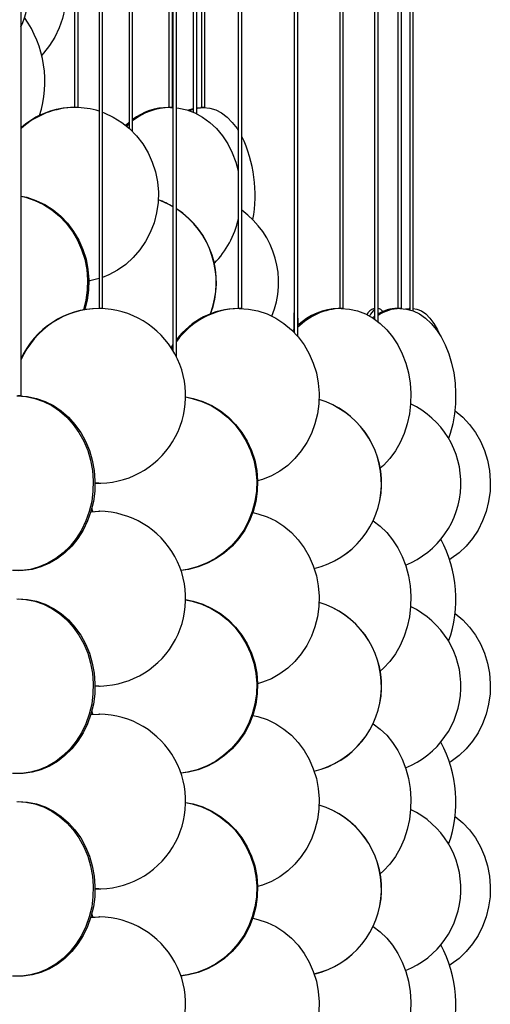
# Model space of a CAD drawing. Header units: millimetres. Extents: x 689 to 2936, y 194 to 2979.
# Tile 22 of 44: x 1106 to 1241, y 2163 to 2445. Entities that reach past the tile are written whole.
import ezdxf

# ---------------------------------------------------------------- set-up
doc = ezdxf.new("R2010")
doc.units = ezdxf.units.MM

msp = doc.modelspace()

# ---------------------------------------------------------------- linework, layer by layer
at = {"color": 7, "linetype": 'Continuous', "lineweight": 25}
for p, q in [((1106.47, 2336.99), (1106.47, 2938.99)), ((1121.81, 2938.99), (1121.81, 2419.49)), ((1122.81, 2419.49), (1122.81, 2938.99)), ((1128.79, 2938.99), (1128.79, 2361.99)), ((1129.79, 2361.99), (1129.79, 2938.99)), ((1137.38, 2938.99), (1137.38, 2413.54)), ((1138.38, 2412.59), (1138.38, 2938.99)), ((1148.79, 2938.99), (1148.79, 2419.49)), ((1149.79, 2419.49), (1149.79, 2938.99)), ((1149.94, 2938.99), (1149.94, 2349.91)), ((1150.94, 2348.05), (1150.94, 2938.99)), ((1155.75, 2938.99), (1155.75, 2418.13)), ((1156.75, 2417.67), (1156.75, 2938.99)), ((1158.09, 2938.99), (1158.09, 2419.49)), ((1159.09, 2419.49), (1159.09, 2938.99)), ((1168.62, 2938.99), (1168.62, 2361.99)), ((1169.62, 2361.99), (1169.62, 2938.99)), ((1184.6, 2938.99), (1184.6, 2355.14)), ((1185.6, 2354.04), (1185.6, 2938.99)), ((1197.65, 2938.99), (1197.65, 2361.99)), ((1198.65, 2361.99), (1198.65, 2938.99)), ((1207.59, 2938.99), (1207.59, 2358.94)), ((1208.59, 2358.21), (1208.59, 2938.99)), ((1214.29, 2938.99), (1214.29, 2361.99)), ((1215.29, 2361.99), (1215.29, 2938.99)), ((1217.67, 2938.99), (1217.67, 2361.6)), ((1218.67, 2361.26), (1218.67, 2938.99)), ((1121.98, 2419.49), (1121.67, 2419.49)), ((1122.81, 2419.49), (1121.98, 2419.49)), ((1122.81, 2419.47), (1122.81, 2419.49)), ((1149.18, 2419.49), (1148.59, 2419.49)), ((1149.79, 2419.49), (1149.18, 2419.49)), ((1149.18, 2419.49), (1149.88, 2419.47)), ((1156.75, 2419.41), (1157.89, 2419.49)), ((1158.7, 2419.49), (1157.89, 2419.49)), ((1159.09, 2419.49), (1158.7, 2419.49)), ((1136.68, 2414.14), (1137.38, 2414.79)), ((1128.89, 2361.99), (1128.71, 2361.99)), ((1129.79, 2361.99), (1128.89, 2361.99)), ((1168.87, 2361.99), (1168.46, 2361.99)), ((1169.62, 2361.99), (1168.87, 2361.99)), ((1185.6, 2361.99), (1185.6, 2361.99)), ((1198.05, 2361.99), (1197.45, 2361.99)), ((1198.65, 2361.99), (1198.05, 2361.99)), ((1198.65, 2361.98), (1198.65, 2361.99)), ((1207.59, 2361.99), (1207.49, 2361.99)), ((1214.86, 2361.99), (1214.09, 2361.99)), ((1215.29, 2361.99), (1214.86, 2361.99)), ((1215.29, 2361.98), (1215.29, 2361.99)), ((1216.42, 2361.87), (1217.5, 2361.99)), ((1217.67, 2361.99), (1217.5, 2361.99)), ((1206.97, 2359.35), (1207.59, 2359.81)), ((1207.4, 2359.07), (1207.59, 2359.23)), ((1184.46, 2355.28), (1184.6, 2355.44)), ((1149.6, 2350.46), (1149.94, 2351.03)), ((1106.47, 2336.99), (1105.47, 2336.99)), ((1128.71, 2311.99), (1127.63, 2312.01)), ((1128.71, 2311.99), (1128.89, 2311.99)), ((1126.45, 2303.88), (1128.71, 2303.99)), ((1126.45, 2303.86), (1128.89, 2303.99)), ((1128.89, 2303.99), (1128.71, 2303.99)), ((1128.71, 2253.99), (1127.63, 2254.01)), ((1128.71, 2253.99), (1128.89, 2253.99)), ((1126.45, 2245.86), (1128.89, 2245.99)), ((1126.45, 2245.88), (1128.71, 2245.99)), ((1128.89, 2245.99), (1128.71, 2245.99)), ((1128.71, 2195.99), (1127.63, 2196.01)), ((1128.71, 2195.99), (1128.89, 2195.99)), ((1126.45, 2187.88), (1128.71, 2187.99)), ((1126.45, 2187.86), (1128.89, 2187.99)), ((1128.89, 2187.99), (1128.71, 2187.99))]:
    msp.add_line(p, q, dxfattribs=at)
at = {"color": 7, "linetype": 'Continuous', "lineweight": 25, "flags": 128}
for points in [[(1106.47, 2475.96), (1107.79, 2475.23), (1109.98, 2473.72), (1111.99, 2471.93), (1113.81, 2469.86), (1115.41, 2467.56), (1116.77, 2465.06), (1117.86, 2462.38), (1118.67, 2459.58), (1119.19, 2456.68), (1119.42, 2453.73), (1119.34, 2450.77), (1118.97, 2447.84), (1118.3, 2444.98), (1117.34, 2442.24), (1116.12, 2439.64), (1114.64, 2437.24), (1112.93, 2435.05), (1112.39, 2434.46)], [(1149.49, 2419.48), (1149.61, 2419.49), (1149.88, 2419.47)], [(1150.94, 2419.39), (1151.57, 2419.31), (1153.93, 2418.79), (1156.22, 2417.92), (1158.42, 2416.73), (1160.48, 2415.22), (1162.39, 2413.43), (1164.1, 2411.36), (1165.61, 2409.06), (1166.89, 2406.56), (1167.92, 2403.88), (1168.62, 2401.38)], [(1154.23, 2418.7), (1154.44, 2418.79), (1155.75, 2419.22)], [(1156.75, 2419.27), (1156.96, 2419.31), (1158.7, 2419.49)], [(1158.7, 2419.49), (1160.44, 2419.31), (1162.15, 2418.79), (1163.82, 2417.92), (1165.41, 2416.73), (1166.91, 2415.22), (1168.3, 2413.43), (1168.62, 2412.93)], [(1129.79, 2418.1), (1130.26, 2417.92), (1132.84, 2416.73), (1135.27, 2415.22), (1137.51, 2413.43), (1139.53, 2411.36), (1141.3, 2409.06), (1142.81, 2406.56), (1144.02, 2403.88), (1144.92, 2401.08), (1145.5, 2398.18), (1145.75, 2395.23), (1145.67, 2392.27), (1145.25, 2389.34), (1144.51, 2386.48), (1143.45, 2383.74), (1142.09, 2381.14), (1140.45, 2378.74), (1138.55, 2376.55), (1136.41, 2374.62), (1134.08, 2372.96), (1131.57, 2371.61), (1129.79, 2370.87)], [(1154.7, 2418.54), (1155.25, 2418.79), (1155.75, 2418.98)], [(1136.36, 2414.4), (1137.3, 2415.22), (1137.38, 2415.3)], [(1106.47, 2394.15), (1108.12, 2393.79), (1110.75, 2392.92), (1113.27, 2391.73), (1115.63, 2390.22), (1117.82, 2388.43), (1119.8, 2386.36), (1121.53, 2384.06), (1123, 2381.56), (1124.18, 2378.88), (1125.06, 2376.08), (1125.63, 2373.18), (1125.87, 2370.23), (1125.79, 2367.27), (1125.38, 2364.34), (1124.71, 2361.66)], [(1106.47, 2394.08), (1107.75, 2393.79), (1110.38, 2392.92), (1112.9, 2391.73), (1115.26, 2390.22), (1117.45, 2388.43), (1119.42, 2386.36), (1121.16, 2384.06), (1122.63, 2381.56), (1123.81, 2378.88), (1124.69, 2376.08), (1125.26, 2373.18), (1125.5, 2370.23), (1125.42, 2367.27), (1125.01, 2364.34), (1124.32, 2361.59)], [(1128.79, 2370.53), (1126.19, 2369.88), (1125.88, 2369.83)], [(1168.87, 2361.99), (1171.57, 2361.81), (1174.24, 2361.29), (1176.83, 2360.42), (1179.31, 2359.23), (1181.65, 2357.72), (1183.8, 2355.93), (1185.75, 2353.86), (1187.46, 2351.56), (1188.9, 2349.06), (1190.07, 2346.38), (1190.94, 2343.58), (1191.49, 2340.68), (1191.74, 2337.73), (1191.66, 2334.77), (1191.26, 2331.84), (1190.54, 2328.98), (1189.52, 2326.24), (1188.21, 2323.64), (1186.63, 2321.24), (1184.8, 2319.05), (1182.75, 2317.12), (1180.5, 2315.46), (1178.09, 2314.11), (1175.55, 2313.08), (1174.15, 2312.66)], [(1198.05, 2361.99), (1200.41, 2361.81), (1202.73, 2361.29), (1204.99, 2360.42), (1207.15, 2359.23), (1209.19, 2357.72), (1211.07, 2355.93), (1212.76, 2353.86), (1214.25, 2351.56), (1215.51, 2349.06), (1216.53, 2346.38), (1217.28, 2343.58), (1217.77, 2340.68), (1217.98, 2337.73), (1217.91, 2334.77), (1217.56, 2331.84), (1216.94, 2328.98), (1216.05, 2326.24), (1214.91, 2323.64), (1213.53, 2321.24), (1211.94, 2319.05), (1210.15, 2317.12), (1209.23, 2316.29)], [(1214.86, 2361.99), (1216.74, 2361.81), (1218.6, 2361.29), (1220.41, 2360.42), (1222.13, 2359.23), (1223.76, 2357.72), (1225.26, 2355.93), (1226.61, 2353.86), (1227.8, 2351.56), (1228.81, 2349.06), (1229.62, 2346.38), (1230.22, 2343.58), (1230.61, 2340.68), (1230.78, 2337.73), (1230.72, 2334.77), (1230.44, 2331.84), (1229.95, 2328.98), (1229.24, 2326.24), (1228.77, 2324.81)], [(1216.95, 2361.77), (1217.09, 2361.81), (1217.67, 2361.93)], [(1218.67, 2361.98), (1219.7, 2361.81), (1220.99, 2361.29), (1222.24, 2360.42), (1223.44, 2359.23), (1224.57, 2357.72), (1225.61, 2355.93), (1226.41, 2354.2)], [(1184.14, 2355.6), (1184.43, 2355.93), (1184.6, 2356.11)], [(1149.39, 2350.79), (1149.87, 2351.56), (1149.94, 2351.65)], [(1105.29, 2336.99), (1107.87, 2336.81), (1110.42, 2336.29), (1112.9, 2335.42), (1115.27, 2334.23), (1117.5, 2332.72), (1119.56, 2330.93), (1121.42, 2328.86), (1123.05, 2326.56), (1124.43, 2324.06), (1125.55, 2321.38), (1126.38, 2318.58), (1126.91, 2315.68), (1127.14, 2312.73), (1127.06, 2309.77), (1126.68, 2306.84), (1126, 2303.98), (1125.02, 2301.24), (1123.77, 2298.64), (1122.26, 2296.24), (1120.52, 2294.05), (1118.55, 2292.12), (1116.41, 2290.46), (1114.1, 2289.11), (1111.67, 2288.08), (1109.16, 2287.38), (1106.58, 2287.03), (1103.99, 2287.03)], [(1105.77, 2336.99), (1108.36, 2336.81), (1110.91, 2336.29), (1113.39, 2335.42), (1115.76, 2334.23), (1117.99, 2332.72), (1120.05, 2330.93), (1121.9, 2328.86), (1123.54, 2326.56), (1124.92, 2324.06), (1126.03, 2321.38), (1126.86, 2318.58), (1127.4, 2315.68), (1127.63, 2312.73), (1127.55, 2309.77), (1127.17, 2306.84), (1126.48, 2303.98), (1125.51, 2301.24), (1124.26, 2298.64), (1122.75, 2296.24), (1121, 2294.05), (1119.04, 2292.12), (1116.89, 2290.46), (1114.59, 2289.11), (1112.16, 2288.08), (1109.64, 2287.38), (1107.07, 2287.03), (1105.77, 2286.99)], [(1153.47, 2336.7), (1155.47, 2336.29), (1158.2, 2335.42), (1160.81, 2334.23), (1163.26, 2332.72), (1165.53, 2330.93), (1167.58, 2328.86), (1169.37, 2326.56), (1170.9, 2324.06), (1172.12, 2321.38), (1173.04, 2318.58), (1173.62, 2315.68), (1173.88, 2312.73), (1173.79, 2309.77), (1173.37, 2306.84), (1172.62, 2303.98), (1171.55, 2301.24), (1170.17, 2298.64), (1168.51, 2296.24), (1166.58, 2294.05), (1164.42, 2292.12), (1162.06, 2290.46), (1159.52, 2289.11), (1156.85, 2288.08), (1154.08, 2287.38), (1152.14, 2287.1)], [(1153.47, 2336.74), (1155.74, 2336.29), (1158.47, 2335.42), (1161.08, 2334.23), (1163.53, 2332.72), (1165.8, 2330.93), (1167.85, 2328.86), (1169.64, 2326.56), (1171.17, 2324.06), (1172.39, 2321.38), (1173.31, 2318.58), (1173.89, 2315.68), (1174.15, 2312.73), (1174.06, 2309.77), (1173.64, 2306.84), (1172.89, 2303.98), (1171.82, 2301.24), (1170.44, 2298.64), (1168.78, 2296.24), (1166.85, 2294.05), (1164.69, 2292.12), (1162.33, 2290.46), (1159.79, 2289.11), (1157.12, 2288.08), (1154.35, 2287.38), (1152.15, 2287.08)], [(1230.56, 2332.79), (1230.65, 2332.72), (1232.79, 2330.93), (1234.73, 2328.86), (1236.43, 2326.56), (1237.87, 2324.06), (1239.03, 2321.38), (1239.9, 2318.58), (1240.45, 2315.68), (1240.69, 2312.73), (1240.61, 2309.77), (1240.21, 2306.84), (1239.5, 2303.98), (1238.49, 2301.24), (1237.18, 2298.64), (1235.61, 2296.24), (1233.79, 2294.05), (1231.74, 2292.12), (1229.51, 2290.46), (1229.09, 2290.2)], [(1127.03, 2303.93), (1127.02, 2303.98), (1126.74, 2304.9)], [(1172.77, 2303.62), (1174.24, 2303.29), (1176.83, 2302.42), (1179.31, 2301.23), (1181.65, 2299.72), (1183.8, 2297.93), (1185.75, 2295.86), (1187.46, 2293.56), (1188.9, 2291.06), (1190.07, 2288.38), (1190.94, 2285.58), (1191.49, 2282.68), (1191.74, 2279.73), (1191.66, 2276.77), (1191.26, 2273.84), (1190.54, 2270.98), (1189.52, 2268.24), (1188.21, 2265.64), (1186.63, 2263.24), (1184.8, 2261.05), (1182.75, 2259.12), (1180.5, 2257.46), (1178.09, 2256.11), (1175.55, 2255.08), (1174.15, 2254.66)], [(1207.16, 2301.22), (1209.19, 2299.72), (1211.07, 2297.93), (1212.76, 2295.86), (1214.25, 2293.56), (1215.51, 2291.06), (1216.53, 2288.38), (1217.28, 2285.58), (1217.77, 2282.68), (1217.98, 2279.73), (1217.91, 2276.77), (1217.56, 2273.84), (1216.94, 2270.98), (1216.05, 2268.24), (1214.91, 2265.64), (1213.53, 2263.24), (1211.94, 2261.05), (1210.15, 2259.12), (1209.23, 2258.29)], [(1105.29, 2278.99), (1107.87, 2278.81), (1110.42, 2278.29), (1112.9, 2277.42), (1115.27, 2276.23), (1117.5, 2274.72), (1119.56, 2272.93), (1121.42, 2270.86), (1123.05, 2268.56), (1124.43, 2266.06), (1125.55, 2263.38), (1126.38, 2260.58), (1126.91, 2257.68), (1127.14, 2254.73), (1127.06, 2251.77), (1126.68, 2248.84), (1126, 2245.98), (1125.02, 2243.24), (1123.77, 2240.64), (1122.26, 2238.24), (1120.52, 2236.05), (1118.55, 2234.12), (1116.41, 2232.46), (1114.1, 2231.11), (1111.67, 2230.08), (1109.16, 2229.38), (1106.58, 2229.03), (1103.99, 2229.03)], [(1105.77, 2278.99), (1108.36, 2278.81), (1110.91, 2278.29), (1113.39, 2277.42), (1115.76, 2276.23), (1117.99, 2274.72), (1120.05, 2272.93), (1121.9, 2270.86), (1123.54, 2268.56), (1124.92, 2266.06), (1126.03, 2263.38), (1126.86, 2260.58), (1127.4, 2257.68), (1127.63, 2254.73), (1127.55, 2251.77), (1127.17, 2248.84), (1126.48, 2245.98), (1125.51, 2243.24), (1124.26, 2240.64), (1122.75, 2238.24), (1121, 2236.05), (1119.04, 2234.12), (1116.89, 2232.46), (1114.59, 2231.11), (1112.16, 2230.08), (1109.64, 2229.38), (1107.07, 2229.03), (1105.77, 2228.99)], [(1153.47, 2278.7), (1155.47, 2278.29), (1158.2, 2277.42), (1160.81, 2276.23), (1163.26, 2274.72), (1165.53, 2272.93), (1167.58, 2270.86), (1169.37, 2268.56), (1170.9, 2266.06), (1172.12, 2263.38), (1173.04, 2260.58), (1173.62, 2257.68), (1173.88, 2254.73), (1173.79, 2251.77), (1173.37, 2248.84), (1172.62, 2245.98), (1171.55, 2243.24), (1170.17, 2240.64), (1168.51, 2238.24), (1166.58, 2236.05), (1164.42, 2234.12), (1162.06, 2232.46), (1159.52, 2231.11), (1156.85, 2230.08), (1154.08, 2229.38), (1152.14, 2229.1)], [(1153.47, 2278.74), (1155.74, 2278.29), (1158.47, 2277.42), (1161.08, 2276.23), (1163.53, 2274.72), (1165.8, 2272.93), (1167.85, 2270.86), (1169.64, 2268.56), (1171.17, 2266.06), (1172.39, 2263.38), (1173.31, 2260.58), (1173.89, 2257.68), (1174.15, 2254.73), (1174.06, 2251.77), (1173.64, 2248.84), (1172.89, 2245.98), (1171.82, 2243.24), (1170.44, 2240.64), (1168.78, 2238.24), (1166.85, 2236.05), (1164.69, 2234.12), (1162.33, 2232.46), (1159.79, 2231.11), (1157.12, 2230.08), (1154.35, 2229.38), (1152.15, 2229.08)], [(1230.56, 2274.79), (1230.65, 2274.72), (1232.79, 2272.93), (1234.73, 2270.86), (1236.43, 2268.56), (1237.87, 2266.06), (1239.03, 2263.38), (1239.9, 2260.58), (1240.45, 2257.68), (1240.69, 2254.73), (1240.61, 2251.77), (1240.21, 2248.84), (1239.5, 2245.98), (1238.49, 2243.24), (1237.18, 2240.64), (1235.61, 2238.24), (1233.79, 2236.05), (1231.74, 2234.12), (1229.51, 2232.46), (1229.09, 2232.2)], [(1127.03, 2245.93), (1127.02, 2245.98), (1126.74, 2246.9)], [(1172.77, 2245.62), (1174.24, 2245.29), (1176.83, 2244.42), (1179.31, 2243.23), (1181.65, 2241.72), (1183.8, 2239.93), (1185.75, 2237.86), (1187.46, 2235.56), (1188.9, 2233.06), (1190.07, 2230.38), (1190.94, 2227.58), (1191.49, 2224.68), (1191.74, 2221.73), (1191.66, 2218.77), (1191.26, 2215.84), (1190.54, 2212.98), (1189.52, 2210.24), (1188.21, 2207.64), (1186.63, 2205.24), (1184.8, 2203.05), (1182.75, 2201.12), (1180.5, 2199.46), (1178.09, 2198.11), (1175.55, 2197.08), (1174.15, 2196.66)], [(1207.16, 2243.22), (1209.19, 2241.72), (1211.07, 2239.93), (1212.76, 2237.86), (1214.25, 2235.56), (1215.51, 2233.06), (1216.53, 2230.38), (1217.28, 2227.58), (1217.77, 2224.68), (1217.98, 2221.73), (1217.91, 2218.77), (1217.56, 2215.84), (1216.94, 2212.98), (1216.05, 2210.24), (1214.91, 2207.64), (1213.53, 2205.24), (1211.94, 2203.05), (1210.15, 2201.12), (1209.23, 2200.29)], [(1105.29, 2220.99), (1107.87, 2220.81), (1110.42, 2220.29), (1112.9, 2219.42), (1115.27, 2218.23), (1117.5, 2216.72), (1119.56, 2214.93), (1121.42, 2212.86), (1123.05, 2210.56), (1124.43, 2208.06), (1125.55, 2205.38), (1126.38, 2202.58), (1126.91, 2199.68), (1127.14, 2196.73), (1127.06, 2193.77), (1126.68, 2190.84), (1126, 2187.98), (1125.02, 2185.24), (1123.77, 2182.64), (1122.26, 2180.24), (1120.52, 2178.05), (1118.55, 2176.12), (1116.41, 2174.46), (1114.1, 2173.11), (1111.67, 2172.08), (1109.16, 2171.38), (1106.58, 2171.03), (1103.99, 2171.03)], [(1105.77, 2220.99), (1108.36, 2220.81), (1110.91, 2220.29), (1113.39, 2219.42), (1115.76, 2218.23), (1117.99, 2216.72), (1120.05, 2214.93), (1121.9, 2212.86), (1123.54, 2210.56), (1124.92, 2208.06), (1126.03, 2205.38), (1126.86, 2202.58), (1127.4, 2199.68), (1127.63, 2196.73), (1127.55, 2193.77), (1127.17, 2190.84), (1126.48, 2187.98), (1125.51, 2185.24), (1124.26, 2182.64), (1122.75, 2180.24), (1121, 2178.05), (1119.04, 2176.12), (1116.89, 2174.46), (1114.59, 2173.11), (1112.16, 2172.08), (1109.64, 2171.38), (1107.07, 2171.03), (1105.77, 2170.99)], [(1153.47, 2220.7), (1155.47, 2220.29), (1158.2, 2219.42), (1160.81, 2218.23), (1163.26, 2216.72), (1165.53, 2214.93), (1167.58, 2212.86), (1169.37, 2210.56), (1170.9, 2208.06), (1172.12, 2205.38), (1173.04, 2202.58), (1173.62, 2199.68), (1173.88, 2196.73), (1173.79, 2193.77), (1173.37, 2190.84), (1172.62, 2187.98), (1171.55, 2185.24), (1170.17, 2182.64), (1168.51, 2180.24), (1166.58, 2178.05), (1164.42, 2176.12), (1162.06, 2174.46), (1159.52, 2173.11), (1156.85, 2172.08), (1154.08, 2171.38), (1152.14, 2171.1)], [(1153.47, 2220.74), (1155.74, 2220.29), (1158.47, 2219.42), (1161.08, 2218.23), (1163.53, 2216.72), (1165.8, 2214.93), (1167.85, 2212.86), (1169.64, 2210.56), (1171.17, 2208.06), (1172.39, 2205.38), (1173.31, 2202.58), (1173.89, 2199.68), (1174.15, 2196.73), (1174.06, 2193.77), (1173.64, 2190.84), (1172.89, 2187.98), (1171.82, 2185.24), (1170.44, 2182.64), (1168.78, 2180.24), (1166.85, 2178.05), (1164.69, 2176.12), (1162.33, 2174.46), (1159.79, 2173.11), (1157.12, 2172.08), (1154.35, 2171.38), (1152.15, 2171.08)], [(1230.56, 2216.79), (1230.65, 2216.72), (1232.79, 2214.93), (1234.73, 2212.86), (1236.43, 2210.56), (1237.87, 2208.06), (1239.03, 2205.38), (1239.9, 2202.58), (1240.45, 2199.68), (1240.69, 2196.73), (1240.61, 2193.77), (1240.21, 2190.84), (1239.5, 2187.98), (1238.49, 2185.24), (1237.18, 2182.64), (1235.61, 2180.24), (1233.79, 2178.05), (1231.74, 2176.12), (1229.51, 2174.46), (1229.09, 2174.2)], [(1127.03, 2187.93), (1127.02, 2187.98), (1126.74, 2188.9)], [(1172.77, 2187.62), (1174.24, 2187.29), (1176.83, 2186.42), (1179.31, 2185.23), (1181.65, 2183.72), (1183.8, 2181.93), (1185.75, 2179.86), (1187.46, 2177.56), (1188.9, 2175.06), (1190.07, 2172.38), (1190.94, 2169.58), (1191.49, 2166.68), (1191.74, 2163.73), (1191.66, 2160.77)], [(1207.16, 2185.22), (1209.19, 2183.72), (1211.07, 2181.93), (1212.76, 2179.86), (1214.25, 2177.56), (1215.51, 2175.06), (1216.53, 2172.38), (1217.28, 2169.58), (1217.77, 2166.68), (1217.98, 2163.73), (1217.91, 2160.77), (1217.56, 2157.84), (1216.94, 2154.98), (1216.05, 2152.24), (1214.91, 2149.64), (1213.53, 2147.24), (1211.94, 2145.05), (1210.15, 2143.12), (1209.23, 2142.29)]]:
    msp.add_lwpolyline(points, dxfattribs=at)
at = {"color": 7, "linetype": 'Continuous', "lineweight": 25}
for centre, radius, start, end in [((1083.47, 2452.99), 25.25, 335.6161, 24.3839), ((1081.53, 2426.89), 31.76, 342.2636, 35.174), ((1122.07, 2396.37), 23.12, 90.21, 132.435), ((1121.76, 2396.38), 23.1, 90.2027, 131.4292), ((1121.98, 2396.77), 22.71, 72.5464, 89.9804), ((1148.76, 2402.05), 17.44, 90.5382, 126.4966), ((1149.36, 2401.95), 17.54, 90.5892, 128.7653), ((1134.77, 2394.46), 38.67, 349.487, 25.6841), ((1137.41, 2369.57), 24.92, 59.8257, 70.5153), ((1137.34, 2369.57), 24.92, 59.6516, 70.3586), ((1137.34, 2369.49), 25.03, 338.9609, 57.0914), ((1137.27, 2369.49), 25.03, 338.8859, 56.9126), ((1154.7, 2369.48), 25.44, 337.6384, 54.0857), ((1143.19, 2393.16), 26.04, 315.5298, 347.6542), ((1128.81, 2337.41), 24.58, 90.241, 155.6789), ((1128.99, 2337.41), 24.58, 90.2443, 156.3893), ((1128.57, 2337), 24.99, 267.8469, 89.2805), ((1169.17, 2339.71), 22.28, 90.7685, 144.9246), ((1168.75, 2339.76), 22.23, 90.7361, 143.2718), ((1303.33, 2356.6), 118.86, 177.4057, 180.3011), ((1093.4, 2357.43), 92.31, 359.8574, 2.8286), ((1198.4, 2344.28), 17.71, 91.1515, 136.3089), ((1197.77, 2344.41), 17.59, 91.0634, 133.8088), ((1208.25, 2359.01), 3.07, 104.3627, 156.9866), ((1210.88, 2357.75), 5.13, 129.9499, 156.2704), ((1214.19, 2351.04), 10.95, 90.5161, 120.7468), ((1215.05, 2350.67), 11.32, 90.9362, 124.7831), ((1208.12, 2359.79), 2.24, 36.2949, 77.8801), ((1184.6, 2311.99), 25, 283.2535, 73.432), ((1184.55, 2311.99), 25, 283.3433, 73.3346), ((1207.12, 2311.99), 25.16, 291.7595, 64.6096), ((1128.57, 2279), 24.99, 267.8469, 89.2805), ((1194.79, 2278.89), 36.06, 340.4276, 28.2875), ((1184.6, 2253.99), 25, 283.2535, 73.432), ((1184.55, 2253.99), 25, 283.3433, 73.3346), ((1207.12, 2253.99), 25.16, 291.7595, 64.6096), ((1128.57, 2221), 24.99, 267.8469, 89.2805), ((1194.79, 2220.89), 36.06, 340.4276, 28.2875), ((1184.6, 2195.99), 25, 283.2535, 73.432), ((1184.55, 2195.99), 25, 283.3433, 73.3346), ((1207.12, 2195.99), 25.16, 291.7595, 64.6096), ((1128.57, 2163), 24.99, 267.8469, 89.2805), ((1194.79, 2162.89), 36.06, 340.4276, 28.2875)]:
    msp.add_arc(centre, radius, start, end, dxfattribs=at)

doc.saveas('drawing.dxf')
